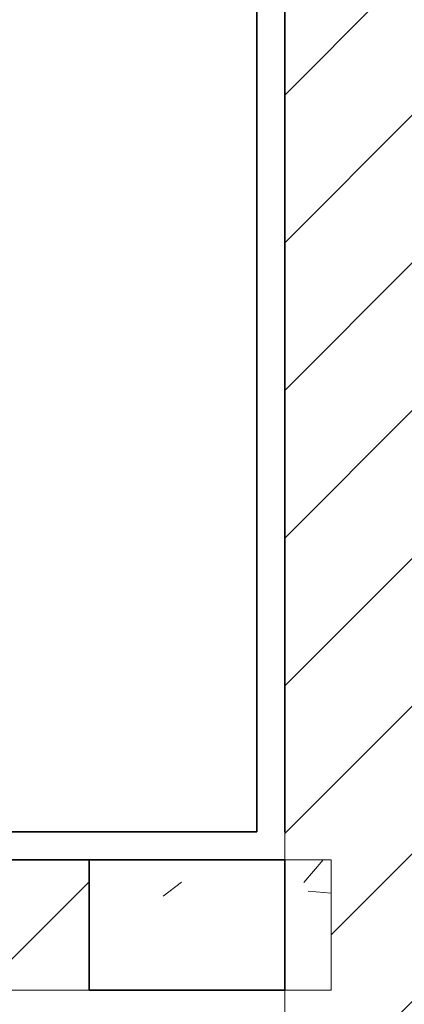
# Model space of a CAD drawing. Header units: millimetres. Extents: x -109 to 627, y -178 to 173.
# Tile 33 of 178: x -11.372 to -10.96, y 30.847 to 31.902. Entities that reach past the tile are written whole.
import ezdxf

# ---------------------------------------------------------------- set-up
doc = ezdxf.new("R2010")
doc.units = ezdxf.units.MM
for name, color, linetype, lineweight in [('ARQ - ALVENARIA - OSSO', 2, 'Continuous', 35), ('ARQ - PAREDE VISTA', 4, 'Continuous', 9), ('ARQ - PAREDES_HACHURA', 9, 'Continuous', 35), ('ARQ - PILAR', 4, 'Continuous', 15)]:
    doc.layers.add(name, color=color, linetype=linetype, lineweight=lineweight)
pattern_1 = [(45, (-17.26879, 35.45875), (-0.0791755, 0.0791755), [])]

msp = doc.modelspace()

# ---------------------------------------------------------------- hatches: boundary and pattern name
at = {"layer": 'ARQ - PAREDES_HACHURA'}
h = msp.add_hatch(dxfattribs=at)
h.set_pattern_fill('FP_6', color=256, scale=0.999741, style=0, pattern_type=2)
h.set_pattern_definition(pattern_1)
h.paths.add_polyline_path([(-10.94807, 29.25243), (-10.94807, 32.61157), (-11.08803, 32.61157), (-11.08803, 31.00198), (-11.03804, 31.00198), (-11.03804, 30.86202), (-11.08803, 30.86202), (-11.08803, 29.25243)], flags=0)
h = msp.add_hatch(dxfattribs=at)
h.set_pattern_fill('FP_6', color=256, scale=0.999741, style=0, pattern_type=2)
h.set_pattern_definition(pattern_1)
h.paths.add_polyline_path([(-14.19722, 30.86202), (-11.29798, 30.86202), (-11.29798, 31.00198), (-14.19722, 31.00198), (-14.19722, 30.86247)], flags=0)
at = {"layer": 'ARQ - PILAR'}
h = msp.add_hatch(dxfattribs=at)
h.set_pattern_fill('FP_1', color=256, scale=0.999741, style=0, pattern_type=2)
h.set_pattern_definition([(50, (-17.2688, 35.45875), (0.54629, -0.047295), [0.056985, -0.628837]), (355, (-17.2688, 35.45875), (-0.1054, 0.573222), [0.045988, -0.50287]), (100.451, (-17.2228, 35.45476), (0.44084, 0.525572), [0.048987, -0.53386]), (46.184, (-17.2688, 35.6107), (0.81291, -0.12603), [0.08598, -0.942756]), (96.636, (-17.2008, 35.6007), (0.71181, 0.74206), [0.07298, -0.80079]), (351.184, (-17.2688, 35.6107), (0.712045, 0.74242), [0.06898, -0.753805]), (21, (-17.1928, 35.57273), (0.454867, -0.306212), [0.056985, -0.628837]), (326, (-17.1928, 35.5727), (0.185717, 0.55245), [0.045988, -0.50287]), (71.451, (-17.1548, 35.54773), (0.64037, 0.245952), [0.048987, -0.53386]), (37.5, (-17.26879, 35.45875), (0.0092036, 0.254051), [0.024994, -0.471878, 0.024994, -0.484874, -0.504869]), (37.5, (-17.26879, 35.45875), (0.0092036, 0.254051), [-1.00674, 0.024994, -0.479876]), (7.5, (-17.2688, 35.45875), (0.200409, 0.30066), [0.024994, -0.265931, 0.024994, -0.459881, -0.19195]), (7.5, (-17.2688, 35.45875), (0.200409, 0.30066), [-0.7758, 0.024994, -0.166957]), (327.5, (-17.43874, 35.45875), (0.4063776, -0.017073), [0.024994, -0.164957, 0.024994, -0.568853, -0.788796]), (327.5, (-17.43874, 35.45875), (0.4063776, -0.017073), [-0.784797, 0.024994, -0.763802]), (317.5, (-17.51472, 35.45875), (0.443884, 0.075988), [0.024994, -0.222942, 0.024994, -0.369904, -0.559855]), (317.5, (-17.51472, 35.45875), (0.443884, 0.075988), [-0.641834, 0.024994, -0.53486])])
h.paths.add_polyline_path([(-11.03804, 30.86202), (-11.03804, 31.00198), (-11.29798, 31.00198), (-11.29798, 30.86202), (-11.08803, 30.86202)], flags=0)

# ---------------------------------------------------------------- linework, layer by layer
at = {"layer": 'ARQ - ALVENARIA - OSSO'}
for p, q in [((-11.11802, 32.78152), (-11.11802, 31.03197)), ((-11.08803, 31.03197), (-11.08803, 32.75153)), ((-11.11802, 31.03197), (-12.13776, 31.03197)), ((-14.19722, 31.00198), (-11.08803, 31.00198)), ((-11.29798, 30.86202), (-11.29798, 31.00198)), ((-11.08803, 31.00198), (-11.08803, 30.86202)), ((-11.08803, 30.86202), (-11.29798, 30.86202))]:
    msp.add_line(p, q, dxfattribs=at)
at = {"layer": 'ARQ - PAREDE VISTA'}
for p, q in [((-11.08803, 31.00198), (-11.08803, 31.03197)), ((-14.19722, 30.86202), (-11.29798, 30.86202)), ((-11.08803, 30.83203), (-11.08803, 30.86202))]:
    msp.add_line(p, q, dxfattribs=at)
at = {"layer": 'ARQ - PILAR'}
for p, q in [((-11.03804, 31.00198), (-11.29798, 31.00198)), ((-11.29798, 31.00198), (-11.29798, 30.86202)), ((-11.03804, 30.86202), (-11.03804, 31.00198)), ((-11.29798, 30.86202), (-11.03804, 30.86202))]:
    msp.add_line(p, q, dxfattribs=at)

doc.saveas('drawing.dxf')
